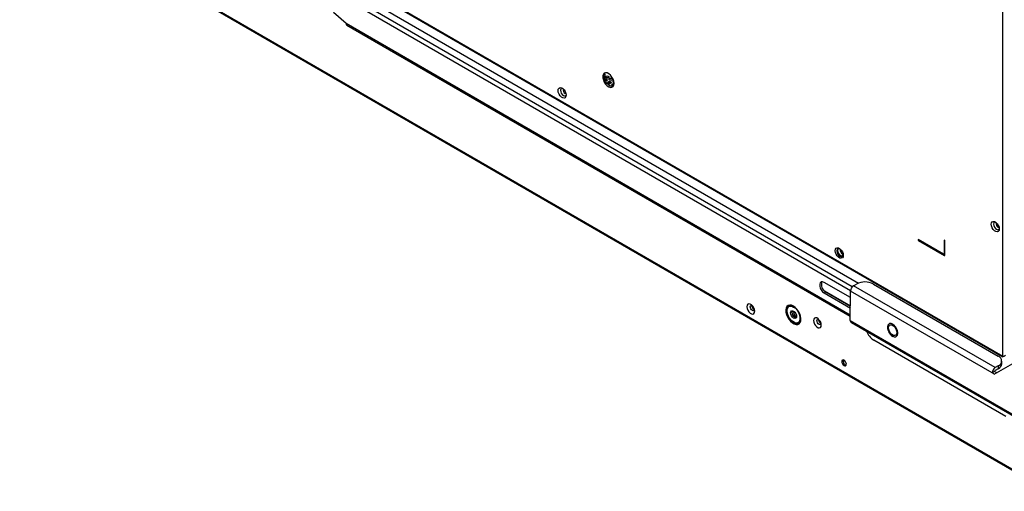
# Model space of a CAD drawing. Header units: millimetres. Extents: x 256 to 1374, y 313 to 1176.
# Tile 88 of 212: x 1107 to 1282, y 786 to 869. Entities that reach past the tile are written whole.
import ezdxf

# ---------------------------------------------------------------- set-up
doc = ezdxf.new("R2010")
doc.units = ezdxf.units.MM

msp = doc.modelspace()

# ---------------------------------------------------------------- linework, layer by layer
at = {"color": 7, "linetype": 'Continuous', "lineweight": 30}
for p, q in [((1281.3546, 809.527), (1281.3546, 935.4757)), ((1039.149, 930.2312), (1289.542, 785.6824)), ((1072.2503, 928.4532), (1255.8388, 822.4697)), ((1111.1846, 907.764), (1281.3546, 809.527)), ((1111.2536, 907.6114), (1281.3403, 809.4225)), ((1165.1753, 868.3126), (1162.9337, 870.3053)), ((1165.2854, 868.0666), (1254.378, 816.6346)), ((1210.8326, 859.1633), (1210.856, 859.1511)), ((1212.5059, 858.1986), (1212.5293, 858.2109)), ((1212.506, 857.9264), (1212.5816, 857.9592)), ((1270.8658, 827.558), (1266.3875, 830.1433)), ((1266.3875, 830.1433), (1266.3875, 830.0072)), ((1266.4346, 830.0344), (1266.3875, 830.0072)), ((1266.3875, 830.0072), (1270.9837, 827.3539)), ((1266.4346, 830.1161), (1266.4346, 830.0344)), ((1266.4346, 830.0344), (1271.0308, 827.3811)), ((1270.9837, 830.0757), (1270.9837, 827.626)), ((1271.1015, 830.0076), (1270.9837, 830.0757)), ((1271.0308, 830.0484), (1271.0308, 827.6532)), ((1271.1015, 827.4219), (1271.1015, 830.0076)), ((1270.9491, 827.5497), (1270.9963, 827.5769)), ((1271.0308, 827.6532), (1270.9837, 827.626)), ((1271.0308, 827.3811), (1270.9837, 827.3539)), ((1254.3941, 819.903), (1249.7546, 822.5814)), ((1254.94, 821.9973), (1255.4806, 822.3058)), ((1258.474, 822.2959), (1280.5504, 809.5514)), ((1249.7455, 820.7372), (1250.0317, 820.9005)), ((1249.7455, 820.7372), (1254.385, 818.0588)), ((1249.802, 821.0724), (1254.3868, 818.4257)), ((1250.0317, 820.9005), (1254.3866, 818.3864)), ((1254.3742, 815.8691), (1254.3999, 821.0689)), ((1279.4698, 806.5964), (1254.3999, 821.0689)), ((1280.0099, 807.5247), (1254.94, 821.9973)), ((1254.3742, 815.8691), (1296.282, 791.6762)), ((1254.5315, 815.5178), (1296.4393, 791.325)), ((1261.1178, 814.6377), (1261.1304, 814.6305)), ((1261.1178, 814.6269), (1261.1178, 814.6377)), ((1261.1303, 814.6197), (1261.1178, 814.6269)), ((1261.1304, 814.6305), (1261.1303, 814.6197)), ((1281.9006, 798.8914), (1258.5145, 812.3919)), ((1279.844, 806.3804), (1291.8862, 813.3342)), ((1281.1678, 808.1689), (1281.1704, 808.6868)), ((1279.917, 806.8516), (1279.4698, 806.5964)), ((1279.844, 806.3804), (1279.4698, 806.5964)), ((1280.2885, 806.6371), (1279.917, 806.8516)), ((1280.5479, 807.3153), (1280.0073, 807.0068)), ((1280.5505, 807.8332), (1280.0099, 807.5247)), ((1280.5505, 807.8332), (1280.5479, 807.3153))]:
    msp.add_line(p, q, dxfattribs=at)
at = {"color": 8, "linetype": 'Continuous', "lineweight": 30}
for p, q in [((1289.5425, 785.7948), (1039.2204, 930.3027)), ((1071.0583, 926.9865), (1254.4039, 821.1433)), ((1254.727, 821.825), (1071.3461, 927.6886)), ((1254.3789, 816.8164), (1165.1753, 868.3126))]:
    msp.add_line(p, q, dxfattribs=at)
at = {"color": 7, "linetype": 'Continuous', "lineweight": 30, "flags": 128}
for points in [[(1212.5955, 857.7591), (1212.551, 858.1257), (1212.4214, 858.5112), (1212.2183, 858.8812), (1211.9597, 859.2029), (1211.6686, 859.4477), (1211.3709, 859.5938), (1211.0929, 859.6283), (1210.8594, 859.5481), (1210.6912, 859.3603), (1210.6032, 859.0816), (1210.6032, 858.7368), (1210.6912, 858.3565), (1210.8594, 857.9745), (1211.0929, 857.6247), (1211.3709, 857.3383), (1211.6686, 857.1406), (1211.9597, 857.0493), (1212.2183, 857.0724), (1212.4214, 857.2079), (1212.551, 857.4438), (1212.5955, 857.7591)], [(1210.885, 859.4041), (1210.9283, 859.3608), (1210.9536, 859.2871), (1210.9283, 859.2135), (1210.856, 859.1511), (1210.8306, 859.1378)], [(1212.41, 857.1956), (1212.1954, 857.1854), (1211.9043, 857.2767), (1211.6066, 857.4744), (1211.3286, 857.7608), (1211.0951, 858.1105), (1210.9269, 858.4925), (1210.8389, 858.8729), (1210.8389, 859.2177), (1210.9269, 859.4964), (1211.0132, 859.6152)], [(1211.0917, 859.015), (1211.1999, 859.0567), (1211.3274, 859.0714), (1211.455, 859.0567), (1211.5631, 859.015), (1211.6354, 858.9526), (1211.6607, 858.8789), (1211.6354, 858.8053), (1211.5631, 858.7429), (1211.455, 858.7012), (1211.3274, 858.6865), (1211.1999, 858.7012), (1211.0917, 858.7429), (1211.0195, 858.8053), (1210.9941, 858.8789), (1211.0195, 858.9526), (1211.0917, 859.015)], [(1210.9261, 858.4951), (1210.9406, 858.4988), (1211.0681, 858.5135), (1211.1957, 858.4988), (1211.3038, 858.4571), (1211.3761, 858.3947), (1211.4015, 858.3211), (1211.3761, 858.2474), (1211.3038, 858.185), (1211.1957, 858.1433), (1211.0852, 858.1289)], [(1211.5395, 858.0489), (1211.6477, 858.0906), (1211.7752, 858.1053), (1211.9028, 858.0906), (1212.011, 858.0489), (1212.0832, 857.9865), (1212.1086, 857.9129), (1212.0832, 857.8392), (1212.011, 857.7768), (1211.9028, 857.7351), (1211.7753, 857.7204), (1211.6477, 857.7351), (1211.5395, 857.7768), (1211.4673, 857.8392), (1211.4419, 857.9129), (1211.4673, 857.9865), (1211.5395, 858.0489)], [(1211.5248, 857.5473), (1211.6435, 857.5328), (1211.7517, 857.491), (1211.8239, 857.4286), (1211.8493, 857.355), (1211.8403, 857.3105)], [(1211.7988, 858.6068), (1211.907, 858.6485), (1212.0345, 858.6632), (1212.1621, 858.6485), (1212.2702, 858.6068), (1212.3425, 858.5444), (1212.3679, 858.4707), (1212.3425, 858.3971), (1212.2702, 858.3347), (1212.1621, 858.293), (1212.0345, 858.2783), (1211.907, 858.293), (1211.7988, 858.3347), (1211.7266, 858.3971), (1211.7012, 858.4707), (1211.7266, 858.5444), (1211.7988, 858.6068)], [(1212.4951, 857.3124), (1212.4824, 857.3122), (1212.3548, 857.3269), (1212.2467, 857.3686), (1212.1744, 857.431), (1212.149, 857.5047), (1212.1744, 857.5783), (1212.2467, 857.6407)], [(1212.5893, 857.8914), (1212.5059, 857.9265), (1212.4337, 857.9889), (1212.4083, 858.0625), (1212.4337, 858.1362), (1212.5059, 858.1986)], [(1204.1173, 855.6666), (1204.0739, 855.4077), (1203.9491, 855.2301), (1203.7578, 855.1551), (1203.5232, 855.192), (1203.2736, 855.3361), (1203.0389, 855.5702), (1202.8477, 855.8659), (1202.7229, 856.1876), (1202.6795, 856.4966), (1202.7229, 856.7555), (1202.8477, 856.9331), (1203.0389, 857.008), (1203.2736, 856.9712), (1203.5232, 856.8271), (1203.7578, 856.593), (1203.9491, 856.2973), (1204.0739, 855.9755), (1204.1173, 855.6666)], [(1203.405, 856.9079), (1203.256, 856.8726), (1203.1401, 856.7392), (1203.0994, 856.5263), (1203.1401, 856.2665), (1203.256, 855.9993), (1203.4295, 855.7653), (1203.6341, 855.6001), (1203.8387, 855.529), (1204.0122, 855.5627), (1204.1173, 855.6741)], [(1280.7299, 832.0349), (1280.6866, 831.776), (1280.5618, 831.5984), (1280.3705, 831.5235), (1280.1359, 831.5603), (1279.8862, 831.7044), (1279.6516, 831.9385), (1279.4604, 832.2342), (1279.3355, 832.556), (1279.2922, 832.8649), (1279.3355, 833.1238), (1279.4604, 833.3014), (1279.6516, 833.3763), (1279.8862, 833.3395), (1280.1359, 833.1954), (1280.3705, 832.9613), (1280.5618, 832.6656), (1280.6866, 832.3439), (1280.7299, 832.0349)], [(1280.0177, 833.2762), (1279.8686, 833.2409), (1279.7527, 833.1075), (1279.712, 832.8947), (1279.7527, 832.6349), (1279.8686, 832.3676), (1280.0421, 832.1336), (1280.2468, 831.9685), (1280.4514, 831.8974), (1280.6249, 831.9311), (1280.7299, 832.0425)], [(1253.1434, 827.3644), (1253.1, 827.1055), (1252.9752, 826.9279), (1252.7839, 826.853), (1252.5493, 826.8898), (1252.2996, 827.034), (1252.065, 827.268), (1251.8738, 827.5637), (1251.7489, 827.8855), (1251.7056, 828.1944), (1251.7489, 828.4533), (1251.8738, 828.631), (1252.065, 828.7059), (1252.2996, 828.669), (1252.5493, 828.5249), (1252.7839, 828.2909), (1252.9752, 827.9951), (1253.1, 827.6734), (1253.1434, 827.3644)], [(1253.0491, 827.5277), (1253.0087, 827.7854), (1252.8937, 828.0504), (1252.7217, 828.2825), (1252.5187, 828.4463), (1252.3158, 828.5168), (1252.1437, 828.4834), (1252.0288, 828.3511), (1251.9884, 828.14), (1252.0288, 827.8824), (1252.1437, 827.6173), (1252.3158, 827.3852), (1252.5187, 827.2215), (1252.7217, 827.1509), (1252.8937, 827.1843), (1253.0087, 827.3167), (1253.0491, 827.5277)], [(1252.943, 827.2215), (1252.8278, 827.2121), (1252.6248, 827.2827), (1252.4219, 827.4465), (1252.2498, 827.6785), (1252.1348, 827.9436), (1252.0945, 828.2012), (1252.1348, 828.4123), (1252.2006, 828.5075)], [(1252.2114, 828.5104), (1252.1661, 828.437), (1252.1254, 828.2242), (1252.1661, 827.9644), (1252.282, 827.6971), (1252.4555, 827.4631), (1252.6602, 827.298), (1252.8648, 827.2269), (1252.9509, 827.2294)], [(1249.7546, 822.5814), (1249.482, 822.683), (1249.2417, 822.6611), (1249.0628, 822.5184), (1248.9667, 822.2721), (1248.9651, 821.9518), (1249.0582, 821.5963), (1249.2347, 821.2484), (1249.4734, 820.95), (1249.7455, 820.7372)], [(1237.4621, 817.4933), (1237.4202, 817.7922), (1237.2994, 818.1034), (1237.1144, 818.3894), (1236.8875, 818.6158), (1236.646, 818.7552), (1236.4191, 818.7908), (1236.2341, 818.7183), (1236.1134, 818.5466), (1236.0714, 818.2961), (1236.1134, 817.9973), (1236.2341, 817.6861), (1236.4191, 817.4001), (1236.646, 817.1737), (1236.8875, 817.0343), (1237.1144, 816.9987), (1237.2994, 817.0711), (1237.4202, 817.2429), (1237.4621, 817.4933)], [(1244.3022, 818.4149), (1243.9702, 818.5581), (1243.6591, 818.5954), (1243.3884, 818.5246), (1243.1751, 818.35), (1243.0326, 818.0826), (1242.9699, 817.7393), (1242.9909, 817.3415), (1243.0943, 816.9144), (1243.2736, 816.4846), (1243.5175, 816.0793), (1243.8108, 815.7239), (1244.1349, 815.4407), (1244.4695, 815.2475), (1244.7936, 815.1565), (1245.0868, 815.1734), (1245.3307, 815.2971), (1245.51, 815.5198), (1245.6134, 815.8276), (1245.6344, 816.2011), (1245.5717, 816.6169), (1245.4292, 817.0487), (1245.2159, 817.4696), (1244.9452, 817.853), (1244.6341, 818.1748), (1244.3022, 818.4149)], [(1244.3493, 818.2384), (1244.6619, 818.0083), (1244.9512, 817.6962), (1245.196, 817.325), (1245.3779, 816.9223), (1245.4835, 816.518), (1245.5051, 816.1421), (1245.4409, 815.8225), (1245.2957, 815.5828), (1245.0804, 815.4409), (1244.8108, 815.4072), (1244.5071, 815.4843), (1244.1916, 815.6664), (1243.8878, 815.9401), (1243.6182, 816.285), (1243.4029, 816.6755), (1243.2577, 817.0828), (1243.1935, 817.4765), (1243.2151, 817.8276), (1243.3207, 818.1099), (1243.5026, 818.3025), (1243.7474, 818.3911), (1244.0367, 818.3692), (1244.3493, 818.2384)], [(1244.3493, 817.513), (1244.5523, 817.3493), (1244.7243, 817.1172), (1244.8393, 816.8521), (1244.8796, 816.5945), (1244.8393, 816.3834), (1244.7243, 816.2511), (1244.5523, 816.2177), (1244.3493, 816.2882), (1244.1464, 816.452), (1243.9743, 816.6841), (1243.8593, 816.9491), (1243.819, 817.2068), (1243.8593, 817.4178), (1243.9743, 817.5501), (1244.1464, 817.5836), (1244.3493, 817.513)], [(1244.0547, 817.3428), (1244.095, 817.5539), (1244.1112, 817.5853)], [(1244.8585, 816.4354), (1244.7654, 816.4296), (1244.585, 816.4923), (1244.4046, 816.6379), (1244.2517, 816.8442), (1244.1495, 817.0798), (1244.1136, 817.3088), (1244.1495, 817.4964), (1244.2011, 817.5742)], [(1245.2396, 815.4698), (1245.3151, 815.5372), (1245.4647, 815.7842), (1245.5308, 816.1136), (1245.5087, 816.5009), (1245.3998, 816.9175), (1245.2123, 817.3324), (1244.9601, 817.7149), (1244.6619, 818.0366), (1244.3399, 818.2737)], [(1244.3955, 817.484), (1244.3762, 817.4495), (1244.3493, 817.3088), (1244.3762, 817.1371), (1244.4529, 816.9604), (1244.5676, 816.8056), (1244.7029, 816.6965)], [(1244.7029, 816.6965), (1244.8382, 816.6494), (1244.8776, 816.6489)], [(1249.2472, 815.0448), (1249.2053, 815.3437), (1249.0845, 815.6548), (1248.8995, 815.9409), (1248.6726, 816.1673), (1248.4311, 816.3067), (1248.2042, 816.3423), (1248.0192, 816.2698), (1247.8985, 816.098), (1247.8566, 815.8476), (1247.8985, 815.5488), (1248.0192, 815.2376), (1248.2042, 814.9516), (1248.4311, 814.7252), (1248.6726, 814.5858), (1248.8995, 814.5502), (1249.0845, 814.6226), (1249.2053, 814.7944), (1249.2472, 815.0448)], [(1261.1252, 814.5791), (1261.1716, 814.8484), (1261.3023, 815.0333), (1261.5016, 815.1115), (1261.7454, 815.0736), (1262.0042, 814.9242), (1262.247, 814.6812), (1262.4443, 814.3741), (1262.5724, 814.0397), (1262.6159, 813.7186), (1262.5695, 813.4493), (1262.4388, 813.2644), (1262.2396, 813.1862), (1261.9958, 813.2241), (1261.7369, 813.3735), (1261.4942, 813.6165), (1261.2969, 813.9236), (1261.1687, 814.258), (1261.1252, 814.5791)], [(1253.6784, 808.1319), (1253.647, 808.3323), (1253.5576, 808.5384), (1253.4238, 808.7189), (1253.2659, 808.8463), (1253.1081, 808.9012), (1252.9743, 808.8752), (1252.8848, 808.7723), (1252.8534, 808.6081), (1252.8848, 808.4077), (1252.9743, 808.2016), (1253.1081, 808.021), (1253.2659, 807.8937), (1253.4238, 807.8388), (1253.5576, 807.8648), (1253.647, 807.9677), (1253.6784, 808.1319)]]:
    msp.add_lwpolyline(points, dxfattribs=at)
at = {"color": 8, "linetype": 'Continuous', "lineweight": 30, "flags": 128}
for points in [[(1204.0932, 855.8934), (1204.0893, 855.8937), (1203.9405, 855.9454)], [(1280.7059, 832.2617), (1280.702, 832.262), (1280.5532, 832.3138)], [(1237.3275, 817.5851), (1237.222, 817.5708), (1237.0732, 817.6225), (1236.9243, 817.7426), (1236.7982, 817.9128), (1236.7139, 818.1072), (1236.6843, 818.2961), (1236.7139, 818.4509), (1236.7762, 818.5331)], [(1244.3399, 818.2737), (1244.0178, 818.4085), (1243.7196, 818.4311), (1243.4674, 818.3397), (1243.28, 818.1413), (1243.1711, 817.8504), (1243.1489, 817.4886), (1243.215, 817.0829), (1243.3646, 816.6632), (1243.5865, 816.2608), (1243.8643, 815.9054), (1244.1773, 815.6234), (1244.5024, 815.4357), (1244.8155, 815.3563), (1245.0932, 815.391), (1245.2396, 815.4698)], [(1249.1126, 815.1365), (1249.0071, 815.1223), (1248.8583, 815.174), (1248.7095, 815.2941), (1248.5833, 815.4643), (1248.499, 815.6587), (1248.4694, 815.8476), (1248.499, 816.0024), (1248.5833, 816.0994), (1248.584, 816.0998)]]:
    msp.add_lwpolyline(points, dxfattribs=at)
at = {"color": 7, "linetype": 'Continuous', "lineweight": 30}
for centre, radius, start, end in [((1165.4296, 868.2788), 0.2566, 172.448428, 235.799312), ((1211.3274, 858.2879), 0.5124, 62.615414, 117.384586), ((1211.0701, 857.7314), 0.5103, 62.74178, 94.616934), ((1211.7753, 857.3218), 0.5124, 62.615149, 117.384851), ((1212.0345, 857.8797), 0.5124, 62.616234, 117.383766), ((1212.4836, 857.1777), 0.5202, 77.80835, 117.096638), ((1212.4816, 856.9112), 0.5142, 83.074229, 117.188482), ((1270.9118, 827.6144), 0.0728, 230.792998, 9.214797), ((1271.0297, 827.4103), 0.0728, 230.797911, 9.212841), ((1270.9515, 827.6432), 0.08, 304.069483, 7.242715), ((1271.0855, 827.4669), 0.1018, 237.466488, 270.901757), ((1250.7088, 822.1799), 1.4476, 159.479671, 242.112426), ((1256.9677, 819.3938), 3.2697, 62.567966, 117.052459), ((1255.5656, 821.012), 1.1671, 122.415192, 177.205738), ((1237.8318, 818.5097), 0.8683, 186.788032, 233.391264), ((1245.0108, 817.291), 0.9575, 176.893664, 258.698882), ((1249.6159, 816.0607), 0.8672, 186.770128, 233.766205), ((1254.7482, 815.8258), 0.3766, 173.392135, 234.857154), ((1260.2566, 815.1077), 3.2265, 200.993171, 237.321133), ((1253.8542, 808.7096), 0.7614, 165.505083, 254.489256), ((1280.2292, 808.6923), 0.9172, 290.503907, 69.497381), ((1280.6355, 806.5395), 1.1671, 122.415192, 177.205738), ((1280.1119, 806.8421), 0.1952, 122.414177, 177.206071), ((1280.1181, 808.2794), 1.0556, 294.029821, 353.988551)]:
    msp.add_arc(centre, radius, start, end, dxfattribs=at)
at = {"color": 8, "linetype": 'Continuous', "lineweight": 30}
for centre, radius, start, end in [((1204.2709, 856.5803), 0.7157, 164.015018, 242.50651), ((1280.8835, 832.9486), 0.7156, 164.009304, 242.512119), ((1253.3392, 828.3075), 0.7595, 172.792917, 247.201264)]:
    msp.add_arc(centre, radius, start, end, dxfattribs=at)
at = {"color": 7, "linetype": 'Continuous', "lineweight": 30}
for points, knots in [([(1236.7725, 818.5362), (1236.77, 818.5362), (1236.7632, 818.536), (1236.8256, 818.5211), (1236.9281, 818.456), (1237.053, 818.3392), (1237.1756, 818.1742), (1237.2747, 817.9782), (1237.327, 817.7981), (1237.3374, 817.674), (1237.3317, 817.5957), (1237.3159, 817.5658), (1237.3213, 817.572), (1237.3221, 817.5728)], [0, 0, 0, 0, 0.05729867, 0.15558977, 0.256131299, 0.362230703, 0.478044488, 0.600149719, 0.722125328, 0.81481702, 0.881754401, 0.983595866, 1, 1, 1, 1]), ([(1248.5576, 816.0877), (1248.5551, 816.0876), (1248.5483, 816.0875), (1248.6107, 816.0725), (1248.7133, 816.0075), (1248.8381, 815.8906), (1248.9608, 815.7257), (1249.0598, 815.5297), (1249.1122, 815.3496), (1249.1225, 815.2254), (1249.1168, 815.1472), (1249.101, 815.1173), (1249.1064, 815.1235), (1249.1072, 815.1243)], [0, 0, 0, 0, 0.05730205, 0.15558903, 0.25613635, 0.36223727, 0.47804398, 0.60014974, 0.72212588, 0.81481798, 0.88175389, 0.98359579, 1, 1, 1, 1]), ([(1261.2, 813.7662), (1261.2699, 813.6559), (1261.3677, 813.5014), (1261.5397, 813.3078), (1261.6921, 813.1686), (1261.8201, 813.0689), (1261.889, 813.0361), (1261.8949, 813.0333)], [0, 0, 0, 0, 0.36096779, 0.50543725, 0.7408616, 0.97806823, 1, 1, 1, 1]), ([(1261.2036, 813.8184), (1261.2416, 813.7521), (1261.3557, 813.5529), (1261.5858, 813.2868), (1261.7796, 813.1555), (1261.8652, 813.0976)], [0, 0, 0, 0, 0.21762616, 0.65456362, 1, 1, 1, 1]), ([(1261.8652, 813.0976), (1261.9511, 813.0563), (1262.1456, 812.9627), (1262.3819, 812.9689), (1262.56, 813.0563), (1262.6784, 813.1858), (1262.7586, 813.3763), (1262.7879, 813.6191), (1262.7613, 813.8941), (1262.6835, 814.1758), (1262.5671, 814.4409), (1262.3909, 814.7329), (1262.1561, 815.0113), (1261.9618, 815.1423), (1261.876, 815.2001)], [0, 0, 0, 0, 0.09031673, 0.20456213, 0.27141923, 0.34393552, 0.42078502, 0.49999929, 0.57921417, 0.65606449, 0.72858099, 0.79543789, 0.90968274, 1, 1, 1, 1]), ([(1261.8652, 813.0976), (1261.8665, 813.0848), (1261.8693, 813.0584), (1261.8816, 813.036), (1261.8934, 813.0334), (1261.8948, 813.0331)], [0, 0, 0, 0, 0.45303482, 0.93848672, 1, 1, 1, 1]), ([(1281.4236, 809.4871), (1281.4066, 809.4654), (1281.3726, 809.4218), (1281.3364, 809.4158), (1281.3235, 809.4502), (1281.3442, 809.5014), (1281.3546, 809.527)], [0, 0, 0, 0, 0.25000389, 0.49999638, 0.75000154, 1, 1, 1, 1]), ([(1281.3546, 809.527), (1281.389, 809.5273), (1281.4578, 809.5278), (1281.5903, 809.5624), (1281.7227, 809.624), (1281.7915, 809.6877), (1281.826, 809.7195)], [0, 0, 0, 0, 0.24999282, 0.49999651, 0.74999912, 1, 1, 1, 1])]:
    msp.add_open_spline(points, degree=3, knots=knots, dxfattribs=at)
at = {"color": 8, "linetype": 'Continuous', "lineweight": 30}
msp.add_open_spline([(1261.876, 815.2001), (1261.7901, 815.2414), (1261.5956, 815.335), (1261.3593, 815.3288), (1261.1812, 815.2414), (1261.0627, 815.1119), (1260.9825, 814.9213), (1260.9534, 814.6787), (1260.9793, 814.4033), (1261.0596, 814.123), (1261.139, 813.9241), (1261.1967, 813.8298), (1261.2036, 813.8184)], degree=3, knots=[0, 0, 0, 0, 0.12229487, 0.27698552, 0.36751186, 0.46570089, 0.56975722, 0.67701551, 0.78427504, 0.88833126, 0.98652059, 1, 1, 1, 1], dxfattribs=at)

doc.saveas('drawing.dxf')
